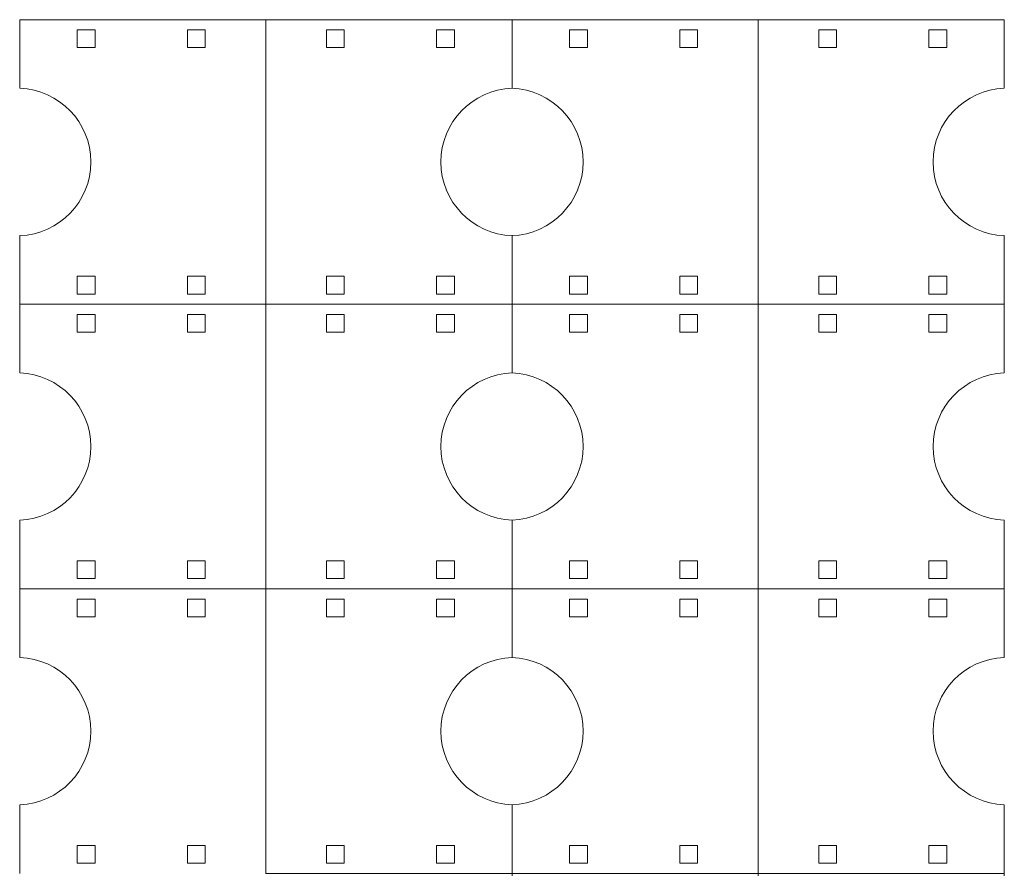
# Model space of a CAD drawing. Header units: millimetres. Extents: x -1094 to 1155, y -1556 to 1707.
# Tile 46 of 149: x 335 to 667, y 176 to 462. Entities that reach past the tile are written whole.
import ezdxf

# ---------------------------------------------------------------- set-up
doc = ezdxf.new("R2010")
doc.units = ezdxf.units.MM
doc.header["$MEASUREMENT"] = 0
doc.layers.add('Layer 1', color=7, linetype='Continuous')

msp = doc.modelspace()

# ---------------------------------------------------------------- linework, layer by layer
at = {"layer": 'Layer 1', "color": 250, "lineweight": 9}
for points, knots in [([(334.5161, 365.8682), (334.5161, 365.8682), (334.5161, 389.0082), (334.5161, 389.0082), (334.5161, 389.0082), (347.8561, 389.5282), (358.5161, 400.4582), (358.5161, 413.8682), (358.5161, 413.8682), (358.5161, 427.2782), (347.8561, 438.2082), (334.5161, 438.7382), (334.5161, 438.7382), (334.5161, 438.7382), (334.5161, 461.8682), (334.5161, 461.8682), (334.5161, 461.8682), (334.5161, 461.8682), (417.5361, 461.8682), (417.5361, 461.8682), (417.5361, 461.8682), (417.5361, 429.8682), (417.5361, 397.8682), (417.5361, 365.8682), (417.5361, 365.8682), (417.5361, 365.8682), (500.5661, 365.8682), (500.5661, 365.8682), (500.5661, 365.8682), (500.5661, 365.8682), (500.5661, 342.7382), (500.5661, 342.7382), (500.5661, 342.7382), (487.2161, 342.2082), (476.5661, 331.2782), (476.5661, 317.8682), (476.5661, 317.8682), (476.5661, 304.4582), (487.2161, 293.5282), (500.5661, 293.0082), (500.5661, 293.0082), (500.5661, 293.0082), (500.5661, 269.8682), (500.5661, 269.8682), (500.5661, 269.8682), (500.5661, 269.8682), (583.5861, 269.8682), (583.5861, 269.8682), (583.5861, 269.8682), (583.5861, 237.8682), (583.5861, 205.8682), (583.5861, 173.8682), (583.5861, 173.8682), (583.5861, 173.8682), (666.6161, 173.8682), (666.6161, 173.8682), (666.6161, 173.8682), (666.6161, 173.8682), (666.6161, 150.7282), (666.6161, 150.7282), (666.6161, 150.7282), (653.2661, 150.2082), (642.6061, 139.2782), (642.6061, 125.8682), (642.6061, 125.8682), (642.6061, 112.4582), (653.2661, 101.5282), (666.6161, 100.9982), (666.6161, 100.9982), (666.6161, 100.9982), (666.6161, 77.8682), (666.6161, 77.8682)], [0, 0, 0, 0, 0.05263158, 0.05263158, 0.05263158, 0.05263158, 0.10526316, 0.10526316, 0.10526316, 0.10526316, 0.15789474, 0.15789474, 0.15789474, 0.15789474, 0.21052632, 0.21052632, 0.21052632, 0.21052632, 0.26315789, 0.26315789, 0.26315789, 0.26315789, 0.31578947, 0.31578947, 0.31578947, 0.31578947, 0.36842105, 0.36842105, 0.36842105, 0.36842105, 0.42105263, 0.42105263, 0.42105263, 0.42105263, 0.47368421, 0.47368421, 0.47368421, 0.47368421, 0.52631579, 0.52631579, 0.52631579, 0.52631579, 0.57894737, 0.57894737, 0.57894737, 0.57894737, 0.63157895, 0.63157895, 0.63157895, 0.63157895, 0.68421053, 0.68421053, 0.68421053, 0.68421053, 0.73684211, 0.73684211, 0.73684211, 0.73684211, 0.78947368, 0.78947368, 0.78947368, 0.78947368, 0.84210526, 0.84210526, 0.84210526, 0.84210526, 0.89473684, 0.89473684, 0.89473684, 0.89473684, 1, 1, 1, 1]), ([(417.5361, 461.8682), (417.5361, 461.8682), (500.5661, 461.8682), (500.5661, 461.8682), (500.5661, 461.8682), (500.5661, 461.8682), (500.5661, 438.7382), (500.5661, 438.7382), (500.5661, 438.7382), (487.2161, 438.2082), (476.5661, 427.2782), (476.5661, 413.8682), (476.5661, 413.8682), (476.5661, 400.4582), (487.2161, 389.5282), (500.5661, 389.0082), (500.5661, 389.0082), (500.5661, 389.0082), (500.5661, 365.8682), (500.5661, 365.8682), (500.5661, 365.8682), (500.5661, 365.8682), (583.5861, 365.8682), (583.5861, 365.8682), (583.5861, 365.8682), (583.5861, 333.8682), (583.5861, 301.8682), (583.5861, 269.8682), (583.5861, 269.8682), (583.5861, 269.8682), (666.6161, 269.8682), (666.6161, 269.8682), (666.6161, 269.8682), (666.6161, 269.8682), (666.6161, 246.7282), (666.6161, 246.7282), (666.6161, 246.7282), (653.2661, 246.2082), (642.6061, 235.2782), (642.6061, 221.8682), (642.6061, 221.8682), (642.6061, 208.4582), (653.2661, 197.5282), (666.6161, 196.9982), (666.6161, 196.9982), (666.6161, 196.9982), (666.6161, 173.8682), (666.6161, 173.8682)], [0, 0, 0, 0, 0.07692308, 0.07692308, 0.07692308, 0.07692308, 0.15384615, 0.15384615, 0.15384615, 0.15384615, 0.23076923, 0.23076923, 0.23076923, 0.23076923, 0.30769231, 0.30769231, 0.30769231, 0.30769231, 0.38461538, 0.38461538, 0.38461538, 0.38461538, 0.46153846, 0.46153846, 0.46153846, 0.46153846, 0.53846154, 0.53846154, 0.53846154, 0.53846154, 0.61538462, 0.61538462, 0.61538462, 0.61538462, 0.69230769, 0.69230769, 0.69230769, 0.69230769, 0.76923077, 0.76923077, 0.76923077, 0.76923077, 0.84615385, 0.84615385, 0.84615385, 0.84615385, 1, 1, 1, 1]), ([(666.6161, 269.8682), (666.6161, 269.8682), (666.6161, 293.0082), (666.6161, 293.0082), (666.6161, 293.0082), (653.2661, 293.5282), (642.6061, 304.4582), (642.6061, 317.8682), (642.6061, 317.8682), (642.6061, 331.2782), (653.2661, 342.2082), (666.6161, 342.7382), (666.6161, 342.7382), (666.6161, 342.7382), (666.6161, 365.8682), (666.6161, 365.8682), (666.6161, 365.8682), (666.6161, 365.8682), (583.5861, 365.8682), (583.5861, 365.8682), (583.5861, 365.8682), (583.5861, 397.8682), (583.5861, 429.8682), (583.5861, 461.8682), (583.5861, 461.8682), (583.5861, 461.8682), (500.5661, 461.8682), (500.5661, 461.8682)], [0, 0, 0, 0, 0.125, 0.125, 0.125, 0.125, 0.25, 0.25, 0.25, 0.25, 0.375, 0.375, 0.375, 0.375, 0.5, 0.5, 0.5, 0.5, 0.625, 0.625, 0.625, 0.625, 0.75, 0.75, 0.75, 0.75, 1, 1, 1, 1]), ([(583.5861, 461.8682), (583.5861, 461.8682), (666.6161, 461.8682), (666.6161, 461.8682), (666.6161, 461.8682), (666.6161, 461.8682), (666.6161, 438.7382), (666.6161, 438.7382), (666.6161, 438.7382), (653.2661, 438.2082), (642.6061, 427.2782), (642.6061, 413.8682), (642.6061, 413.8682), (642.6061, 400.4582), (653.2661, 389.5282), (666.6161, 389.0082), (666.6161, 389.0082), (666.6161, 389.0082), (666.6161, 365.8682), (666.6161, 365.8682)], [0, 0, 0, 0, 0.16666667, 0.16666667, 0.16666667, 0.16666667, 0.33333333, 0.33333333, 0.33333333, 0.33333333, 0.5, 0.5, 0.5, 0.5, 0.66666667, 0.66666667, 0.66666667, 0.66666667, 1, 1, 1, 1]), ([(359.9461, 452.4382), (359.9461, 452.4382), (359.9461, 458.4382), (359.9461, 458.4382), (359.9461, 458.4382), (359.9461, 458.4382), (353.9461, 458.4382), (353.9461, 458.4382), (353.9461, 458.4382), (353.9461, 458.4382), (353.9461, 452.4382), (353.9461, 452.4382), (353.9461, 452.4382), (353.9461, 452.4382), (359.9461, 452.4382), (359.9461, 452.4382)], [0, 0, 0, 0, 0.2, 0.2, 0.2, 0.2, 0.4, 0.4, 0.4, 0.4, 0.6, 0.6, 0.6, 0.6, 1, 1, 1, 1]), ([(391.0961, 452.4382), (391.0961, 452.4382), (391.0961, 458.4382), (391.0961, 458.4382), (391.0961, 458.4382), (391.0961, 458.4382), (397.0961, 458.4382), (397.0961, 458.4382), (397.0961, 458.4382), (397.0961, 458.4382), (397.0961, 452.4382), (397.0961, 452.4382), (397.0961, 452.4382), (397.0961, 452.4382), (391.0961, 452.4382), (391.0961, 452.4382)], [0, 0, 0, 0, 0.2, 0.2, 0.2, 0.2, 0.4, 0.4, 0.4, 0.4, 0.6, 0.6, 0.6, 0.6, 1, 1, 1, 1]), ([(443.9861, 452.4382), (443.9861, 452.4382), (443.9861, 458.4382), (443.9861, 458.4382), (443.9861, 458.4382), (443.9861, 458.4382), (437.9861, 458.4382), (437.9861, 458.4382), (437.9861, 458.4382), (437.9861, 458.4382), (437.9861, 452.4382), (437.9861, 452.4382), (437.9861, 452.4382), (437.9861, 452.4382), (443.9861, 452.4382), (443.9861, 452.4382)], [0, 0, 0, 0, 0.2, 0.2, 0.2, 0.2, 0.4, 0.4, 0.4, 0.4, 0.6, 0.6, 0.6, 0.6, 1, 1, 1, 1]), ([(475.1361, 452.4382), (475.1361, 452.4382), (475.1361, 458.4382), (475.1361, 458.4382), (475.1361, 458.4382), (475.1361, 458.4382), (481.1361, 458.4382), (481.1361, 458.4382), (481.1361, 458.4382), (481.1361, 458.4382), (481.1361, 452.4382), (481.1361, 452.4382), (481.1361, 452.4382), (481.1361, 452.4382), (475.1361, 452.4382), (475.1361, 452.4382)], [0, 0, 0, 0, 0.2, 0.2, 0.2, 0.2, 0.4, 0.4, 0.4, 0.4, 0.6, 0.6, 0.6, 0.6, 1, 1, 1, 1]), ([(525.9961, 452.4382), (525.9961, 452.4382), (525.9961, 458.4382), (525.9961, 458.4382), (525.9961, 458.4382), (525.9961, 458.4382), (519.9961, 458.4382), (519.9961, 458.4382), (519.9961, 458.4382), (519.9961, 458.4382), (519.9961, 452.4382), (519.9961, 452.4382), (519.9961, 452.4382), (519.9961, 452.4382), (525.9961, 452.4382), (525.9961, 452.4382)], [0, 0, 0, 0, 0.2, 0.2, 0.2, 0.2, 0.4, 0.4, 0.4, 0.4, 0.6, 0.6, 0.6, 0.6, 1, 1, 1, 1]), ([(557.1461, 452.4382), (557.1461, 452.4382), (557.1461, 458.4382), (557.1461, 458.4382), (557.1461, 458.4382), (557.1461, 458.4382), (563.1461, 458.4382), (563.1461, 458.4382), (563.1461, 458.4382), (563.1461, 458.4382), (563.1461, 452.4382), (563.1461, 452.4382), (563.1461, 452.4382), (563.1461, 452.4382), (557.1461, 452.4382), (557.1461, 452.4382)], [0, 0, 0, 0, 0.2, 0.2, 0.2, 0.2, 0.4, 0.4, 0.4, 0.4, 0.6, 0.6, 0.6, 0.6, 1, 1, 1, 1]), ([(610.0261, 452.4382), (610.0261, 452.4382), (610.0261, 458.4382), (610.0261, 458.4382), (610.0261, 458.4382), (610.0261, 458.4382), (604.0261, 458.4382), (604.0261, 458.4382), (604.0261, 458.4382), (604.0261, 458.4382), (604.0261, 452.4382), (604.0261, 452.4382), (604.0261, 452.4382), (604.0261, 452.4382), (610.0261, 452.4382), (610.0261, 452.4382)], [0, 0, 0, 0, 0.2, 0.2, 0.2, 0.2, 0.4, 0.4, 0.4, 0.4, 0.6, 0.6, 0.6, 0.6, 1, 1, 1, 1]), ([(641.1861, 452.4382), (641.1861, 452.4382), (641.1861, 458.4382), (641.1861, 458.4382), (641.1861, 458.4382), (641.1861, 458.4382), (647.1861, 458.4382), (647.1861, 458.4382), (647.1861, 458.4382), (647.1861, 458.4382), (647.1861, 452.4382), (647.1861, 452.4382), (647.1861, 452.4382), (647.1861, 452.4382), (641.1861, 452.4382), (641.1861, 452.4382)], [0, 0, 0, 0, 0.2, 0.2, 0.2, 0.2, 0.4, 0.4, 0.4, 0.4, 0.6, 0.6, 0.6, 0.6, 1, 1, 1, 1]), ([(500.5661, 438.7382), (513.9061, 438.2082), (524.5661, 427.2782), (524.5661, 413.8682), (524.5661, 413.8682), (524.5661, 400.4582), (513.9061, 389.5282), (500.5661, 389.0082)], [0, 0, 0, 0, 0.33333333, 0.33333333, 0.33333333, 0.33333333, 1, 1, 1, 1]), ([(359.9461, 375.3082), (359.9461, 375.3082), (359.9461, 369.3082), (359.9461, 369.3082), (359.9461, 369.3082), (359.9461, 369.3082), (353.9461, 369.3082), (353.9461, 369.3082), (353.9461, 369.3082), (353.9461, 369.3082), (353.9461, 375.3082), (353.9461, 375.3082), (353.9461, 375.3082), (353.9461, 375.3082), (359.9461, 375.3082), (359.9461, 375.3082)], [0, 0, 0, 0, 0.2, 0.2, 0.2, 0.2, 0.4, 0.4, 0.4, 0.4, 0.6, 0.6, 0.6, 0.6, 1, 1, 1, 1]), ([(391.0961, 375.3082), (391.0961, 375.3082), (391.0961, 369.3082), (391.0961, 369.3082), (391.0961, 369.3082), (391.0961, 369.3082), (397.0961, 369.3082), (397.0961, 369.3082), (397.0961, 369.3082), (397.0961, 369.3082), (397.0961, 375.3082), (397.0961, 375.3082), (397.0961, 375.3082), (397.0961, 375.3082), (391.0961, 375.3082), (391.0961, 375.3082)], [0, 0, 0, 0, 0.2, 0.2, 0.2, 0.2, 0.4, 0.4, 0.4, 0.4, 0.6, 0.6, 0.6, 0.6, 1, 1, 1, 1]), ([(443.9861, 375.3082), (443.9861, 375.3082), (443.9861, 369.3082), (443.9861, 369.3082), (443.9861, 369.3082), (443.9861, 369.3082), (437.9861, 369.3082), (437.9861, 369.3082), (437.9861, 369.3082), (437.9861, 369.3082), (437.9861, 375.3082), (437.9861, 375.3082), (437.9861, 375.3082), (437.9861, 375.3082), (443.9861, 375.3082), (443.9861, 375.3082)], [0, 0, 0, 0, 0.2, 0.2, 0.2, 0.2, 0.4, 0.4, 0.4, 0.4, 0.6, 0.6, 0.6, 0.6, 1, 1, 1, 1]), ([(475.1361, 375.3082), (475.1361, 375.3082), (475.1361, 369.3082), (475.1361, 369.3082), (475.1361, 369.3082), (475.1361, 369.3082), (481.1361, 369.3082), (481.1361, 369.3082), (481.1361, 369.3082), (481.1361, 369.3082), (481.1361, 375.3082), (481.1361, 375.3082), (481.1361, 375.3082), (481.1361, 375.3082), (475.1361, 375.3082), (475.1361, 375.3082)], [0, 0, 0, 0, 0.2, 0.2, 0.2, 0.2, 0.4, 0.4, 0.4, 0.4, 0.6, 0.6, 0.6, 0.6, 1, 1, 1, 1]), ([(525.9961, 375.3082), (525.9961, 375.3082), (525.9961, 369.3082), (525.9961, 369.3082), (525.9961, 369.3082), (525.9961, 369.3082), (519.9961, 369.3082), (519.9961, 369.3082), (519.9961, 369.3082), (519.9961, 369.3082), (519.9961, 375.3082), (519.9961, 375.3082), (519.9961, 375.3082), (519.9961, 375.3082), (525.9961, 375.3082), (525.9961, 375.3082)], [0, 0, 0, 0, 0.2, 0.2, 0.2, 0.2, 0.4, 0.4, 0.4, 0.4, 0.6, 0.6, 0.6, 0.6, 1, 1, 1, 1]), ([(557.1461, 375.3082), (557.1461, 375.3082), (557.1461, 369.3082), (557.1461, 369.3082), (557.1461, 369.3082), (557.1461, 369.3082), (563.1461, 369.3082), (563.1461, 369.3082), (563.1461, 369.3082), (563.1461, 369.3082), (563.1461, 375.3082), (563.1461, 375.3082), (563.1461, 375.3082), (563.1461, 375.3082), (557.1461, 375.3082), (557.1461, 375.3082)], [0, 0, 0, 0, 0.2, 0.2, 0.2, 0.2, 0.4, 0.4, 0.4, 0.4, 0.6, 0.6, 0.6, 0.6, 1, 1, 1, 1]), ([(610.0261, 375.3082), (610.0261, 375.3082), (610.0261, 369.3082), (610.0261, 369.3082), (610.0261, 369.3082), (610.0261, 369.3082), (604.0261, 369.3082), (604.0261, 369.3082), (604.0261, 369.3082), (604.0261, 369.3082), (604.0261, 375.3082), (604.0261, 375.3082), (604.0261, 375.3082), (604.0261, 375.3082), (610.0261, 375.3082), (610.0261, 375.3082)], [0, 0, 0, 0, 0.2, 0.2, 0.2, 0.2, 0.4, 0.4, 0.4, 0.4, 0.6, 0.6, 0.6, 0.6, 1, 1, 1, 1]), ([(641.1861, 375.3082), (641.1861, 375.3082), (641.1861, 369.3082), (641.1861, 369.3082), (641.1861, 369.3082), (641.1861, 369.3082), (647.1861, 369.3082), (647.1861, 369.3082), (647.1861, 369.3082), (647.1861, 369.3082), (647.1861, 375.3082), (647.1861, 375.3082), (647.1861, 375.3082), (647.1861, 375.3082), (641.1861, 375.3082), (641.1861, 375.3082)], [0, 0, 0, 0, 0.2, 0.2, 0.2, 0.2, 0.4, 0.4, 0.4, 0.4, 0.6, 0.6, 0.6, 0.6, 1, 1, 1, 1]), ([(334.5161, 269.8682), (334.5161, 269.8682), (334.5161, 293.0082), (334.5161, 293.0082), (334.5161, 293.0082), (347.8561, 293.5282), (358.5161, 304.4582), (358.5161, 317.8682), (358.5161, 317.8682), (358.5161, 331.2782), (347.8561, 342.2082), (334.5161, 342.7382), (334.5161, 342.7382), (334.5161, 342.7382), (334.5161, 365.8682), (334.5161, 365.8682), (334.5161, 365.8682), (334.5161, 365.8682), (417.5361, 365.8682), (417.5361, 365.8682), (417.5361, 365.8682), (417.5361, 333.8682), (417.5361, 301.8682), (417.5361, 269.8682), (417.5361, 269.8682), (417.5361, 269.8682), (500.5661, 269.8682), (500.5661, 269.8682), (500.5661, 269.8682), (500.5661, 269.8682), (500.5661, 246.7282), (500.5661, 246.7282), (500.5661, 246.7282), (487.2161, 246.2082), (476.5661, 235.2782), (476.5661, 221.8682), (476.5661, 221.8682), (476.5661, 208.4582), (487.2161, 197.5282), (500.5661, 196.9982), (500.5661, 196.9982), (500.5661, 196.9982), (500.5661, 173.8682), (500.5661, 173.8682), (500.5661, 173.8682), (500.5661, 173.8682), (583.5861, 173.8682), (583.5861, 173.8682), (583.5861, 173.8682), (583.5861, 141.8682), (583.5861, 109.8682), (583.5861, 77.8682), (583.5861, 77.8682), (583.5861, 77.8682), (666.6161, 77.8682), (666.6161, 77.8682), (666.6161, 77.8682), (666.6161, 77.8682), (666.6161, 54.7282), (666.6161, 54.7282), (666.6161, 54.7282), (653.2661, 54.2082), (642.6061, 43.2782), (642.6061, 29.8682), (642.6061, 29.8682), (642.6061, 16.4582), (653.2661, 5.5282), (666.6161, 4.9982), (666.6161, 4.9982), (666.6161, 4.9982), (666.6161, -18.1318), (666.6161, -18.1318)], [0, 0, 0, 0, 0.05263158, 0.05263158, 0.05263158, 0.05263158, 0.10526316, 0.10526316, 0.10526316, 0.10526316, 0.15789474, 0.15789474, 0.15789474, 0.15789474, 0.21052632, 0.21052632, 0.21052632, 0.21052632, 0.26315789, 0.26315789, 0.26315789, 0.26315789, 0.31578947, 0.31578947, 0.31578947, 0.31578947, 0.36842105, 0.36842105, 0.36842105, 0.36842105, 0.42105263, 0.42105263, 0.42105263, 0.42105263, 0.47368421, 0.47368421, 0.47368421, 0.47368421, 0.52631579, 0.52631579, 0.52631579, 0.52631579, 0.57894737, 0.57894737, 0.57894737, 0.57894737, 0.63157895, 0.63157895, 0.63157895, 0.63157895, 0.68421053, 0.68421053, 0.68421053, 0.68421053, 0.73684211, 0.73684211, 0.73684211, 0.73684211, 0.78947368, 0.78947368, 0.78947368, 0.78947368, 0.84210526, 0.84210526, 0.84210526, 0.84210526, 0.89473684, 0.89473684, 0.89473684, 0.89473684, 1, 1, 1, 1]), ([(359.9461, 356.4382), (359.9461, 356.4382), (359.9461, 362.4382), (359.9461, 362.4382), (359.9461, 362.4382), (359.9461, 362.4382), (353.9461, 362.4382), (353.9461, 362.4382), (353.9461, 362.4382), (353.9461, 362.4382), (353.9461, 356.4382), (353.9461, 356.4382), (353.9461, 356.4382), (353.9461, 356.4382), (359.9461, 356.4382), (359.9461, 356.4382)], [0, 0, 0, 0, 0.2, 0.2, 0.2, 0.2, 0.4, 0.4, 0.4, 0.4, 0.6, 0.6, 0.6, 0.6, 1, 1, 1, 1]), ([(391.0961, 356.4382), (391.0961, 356.4382), (391.0961, 362.4382), (391.0961, 362.4382), (391.0961, 362.4382), (391.0961, 362.4382), (397.0961, 362.4382), (397.0961, 362.4382), (397.0961, 362.4382), (397.0961, 362.4382), (397.0961, 356.4382), (397.0961, 356.4382), (397.0961, 356.4382), (397.0961, 356.4382), (391.0961, 356.4382), (391.0961, 356.4382)], [0, 0, 0, 0, 0.2, 0.2, 0.2, 0.2, 0.4, 0.4, 0.4, 0.4, 0.6, 0.6, 0.6, 0.6, 1, 1, 1, 1]), ([(443.9861, 356.4382), (443.9861, 356.4382), (443.9861, 362.4382), (443.9861, 362.4382), (443.9861, 362.4382), (443.9861, 362.4382), (437.9861, 362.4382), (437.9861, 362.4382), (437.9861, 362.4382), (437.9861, 362.4382), (437.9861, 356.4382), (437.9861, 356.4382), (437.9861, 356.4382), (437.9861, 356.4382), (443.9861, 356.4382), (443.9861, 356.4382)], [0, 0, 0, 0, 0.2, 0.2, 0.2, 0.2, 0.4, 0.4, 0.4, 0.4, 0.6, 0.6, 0.6, 0.6, 1, 1, 1, 1]), ([(475.1361, 356.4382), (475.1361, 356.4382), (475.1361, 362.4382), (475.1361, 362.4382), (475.1361, 362.4382), (475.1361, 362.4382), (481.1361, 362.4382), (481.1361, 362.4382), (481.1361, 362.4382), (481.1361, 362.4382), (481.1361, 356.4382), (481.1361, 356.4382), (481.1361, 356.4382), (481.1361, 356.4382), (475.1361, 356.4382), (475.1361, 356.4382)], [0, 0, 0, 0, 0.2, 0.2, 0.2, 0.2, 0.4, 0.4, 0.4, 0.4, 0.6, 0.6, 0.6, 0.6, 1, 1, 1, 1]), ([(525.9961, 356.4382), (525.9961, 356.4382), (525.9961, 362.4282), (525.9961, 362.4282), (525.9961, 362.4282), (525.9961, 362.4282), (519.9961, 362.4282), (519.9961, 362.4282), (519.9961, 362.4282), (519.9961, 362.4282), (519.9961, 356.4382), (519.9961, 356.4382), (519.9961, 356.4382), (519.9961, 356.4382), (525.9961, 356.4382), (525.9961, 356.4382)], [0, 0, 0, 0, 0.2, 0.2, 0.2, 0.2, 0.4, 0.4, 0.4, 0.4, 0.6, 0.6, 0.6, 0.6, 1, 1, 1, 1]), ([(557.1461, 356.4382), (557.1461, 356.4382), (557.1461, 362.4282), (557.1461, 362.4282), (557.1461, 362.4282), (557.1461, 362.4282), (563.1461, 362.4282), (563.1461, 362.4282), (563.1461, 362.4282), (563.1461, 362.4282), (563.1461, 356.4382), (563.1461, 356.4382), (563.1461, 356.4382), (563.1461, 356.4382), (557.1461, 356.4382), (557.1461, 356.4382)], [0, 0, 0, 0, 0.2, 0.2, 0.2, 0.2, 0.4, 0.4, 0.4, 0.4, 0.6, 0.6, 0.6, 0.6, 1, 1, 1, 1]), ([(610.0261, 356.4382), (610.0261, 356.4382), (610.0261, 362.4282), (610.0261, 362.4282), (610.0261, 362.4282), (610.0261, 362.4282), (604.0261, 362.4282), (604.0261, 362.4282), (604.0261, 362.4282), (604.0261, 362.4282), (604.0261, 356.4382), (604.0261, 356.4382), (604.0261, 356.4382), (604.0261, 356.4382), (610.0261, 356.4382), (610.0261, 356.4382)], [0, 0, 0, 0, 0.2, 0.2, 0.2, 0.2, 0.4, 0.4, 0.4, 0.4, 0.6, 0.6, 0.6, 0.6, 1, 1, 1, 1]), ([(641.1861, 356.4382), (641.1861, 356.4382), (641.1861, 362.4282), (641.1861, 362.4282), (641.1861, 362.4282), (641.1861, 362.4282), (647.1861, 362.4282), (647.1861, 362.4282), (647.1861, 362.4282), (647.1861, 362.4282), (647.1861, 356.4382), (647.1861, 356.4382), (647.1861, 356.4382), (647.1861, 356.4382), (641.1861, 356.4382), (641.1861, 356.4382)], [0, 0, 0, 0, 0.2, 0.2, 0.2, 0.2, 0.4, 0.4, 0.4, 0.4, 0.6, 0.6, 0.6, 0.6, 1, 1, 1, 1]), ([(500.5661, 342.7382), (513.9061, 342.2082), (524.5661, 331.2782), (524.5661, 317.8682), (524.5661, 317.8682), (524.5661, 304.4582), (513.9061, 293.5282), (500.5661, 293.0082)], [0, 0, 0, 0, 0.33333333, 0.33333333, 0.33333333, 0.33333333, 1, 1, 1, 1]), ([(359.9461, 279.3082), (359.9461, 279.3082), (359.9461, 273.3082), (359.9461, 273.3082), (359.9461, 273.3082), (359.9461, 273.3082), (353.9461, 273.3082), (353.9461, 273.3082), (353.9461, 273.3082), (353.9461, 273.3082), (353.9461, 279.3082), (353.9461, 279.3082), (353.9461, 279.3082), (353.9461, 279.3082), (359.9461, 279.3082), (359.9461, 279.3082)], [0, 0, 0, 0, 0.2, 0.2, 0.2, 0.2, 0.4, 0.4, 0.4, 0.4, 0.6, 0.6, 0.6, 0.6, 1, 1, 1, 1]), ([(391.0961, 279.3082), (391.0961, 279.3082), (391.0961, 273.3082), (391.0961, 273.3082), (391.0961, 273.3082), (391.0961, 273.3082), (397.0961, 273.3082), (397.0961, 273.3082), (397.0961, 273.3082), (397.0961, 273.3082), (397.0961, 279.3082), (397.0961, 279.3082), (397.0961, 279.3082), (397.0961, 279.3082), (391.0961, 279.3082), (391.0961, 279.3082)], [0, 0, 0, 0, 0.2, 0.2, 0.2, 0.2, 0.4, 0.4, 0.4, 0.4, 0.6, 0.6, 0.6, 0.6, 1, 1, 1, 1]), ([(443.9861, 279.3082), (443.9861, 279.3082), (443.9861, 273.3082), (443.9861, 273.3082), (443.9861, 273.3082), (443.9861, 273.3082), (437.9861, 273.3082), (437.9861, 273.3082), (437.9861, 273.3082), (437.9861, 273.3082), (437.9861, 279.3082), (437.9861, 279.3082), (437.9861, 279.3082), (437.9861, 279.3082), (443.9861, 279.3082), (443.9861, 279.3082)], [0, 0, 0, 0, 0.2, 0.2, 0.2, 0.2, 0.4, 0.4, 0.4, 0.4, 0.6, 0.6, 0.6, 0.6, 1, 1, 1, 1]), ([(475.1361, 279.3082), (475.1361, 279.3082), (475.1361, 273.3082), (475.1361, 273.3082), (475.1361, 273.3082), (475.1361, 273.3082), (481.1361, 273.3082), (481.1361, 273.3082), (481.1361, 273.3082), (481.1361, 273.3082), (481.1361, 279.3082), (481.1361, 279.3082), (481.1361, 279.3082), (481.1361, 279.3082), (475.1361, 279.3082), (475.1361, 279.3082)], [0, 0, 0, 0, 0.2, 0.2, 0.2, 0.2, 0.4, 0.4, 0.4, 0.4, 0.6, 0.6, 0.6, 0.6, 1, 1, 1, 1]), ([(525.9961, 279.2982), (525.9961, 279.2982), (525.9961, 273.3082), (525.9961, 273.3082), (525.9961, 273.3082), (525.9961, 273.3082), (519.9961, 273.3082), (519.9961, 273.3082), (519.9961, 273.3082), (519.9961, 273.3082), (519.9961, 279.2982), (519.9961, 279.2982), (519.9961, 279.2982), (519.9961, 279.2982), (525.9961, 279.2982), (525.9961, 279.2982)], [0, 0, 0, 0, 0.2, 0.2, 0.2, 0.2, 0.4, 0.4, 0.4, 0.4, 0.6, 0.6, 0.6, 0.6, 1, 1, 1, 1]), ([(557.1461, 279.2982), (557.1461, 279.2982), (557.1461, 273.3082), (557.1461, 273.3082), (557.1461, 273.3082), (557.1461, 273.3082), (563.1461, 273.3082), (563.1461, 273.3082), (563.1461, 273.3082), (563.1461, 273.3082), (563.1461, 279.2982), (563.1461, 279.2982), (563.1461, 279.2982), (563.1461, 279.2982), (557.1461, 279.2982), (557.1461, 279.2982)], [0, 0, 0, 0, 0.2, 0.2, 0.2, 0.2, 0.4, 0.4, 0.4, 0.4, 0.6, 0.6, 0.6, 0.6, 1, 1, 1, 1]), ([(610.0261, 279.2982), (610.0261, 279.2982), (610.0261, 273.3082), (610.0261, 273.3082), (610.0261, 273.3082), (610.0261, 273.3082), (604.0261, 273.3082), (604.0261, 273.3082), (604.0261, 273.3082), (604.0261, 273.3082), (604.0261, 279.2982), (604.0261, 279.2982), (604.0261, 279.2982), (604.0261, 279.2982), (610.0261, 279.2982), (610.0261, 279.2982)], [0, 0, 0, 0, 0.2, 0.2, 0.2, 0.2, 0.4, 0.4, 0.4, 0.4, 0.6, 0.6, 0.6, 0.6, 1, 1, 1, 1]), ([(641.1861, 279.2982), (641.1861, 279.2982), (641.1861, 273.3082), (641.1861, 273.3082), (641.1861, 273.3082), (641.1861, 273.3082), (647.1861, 273.3082), (647.1861, 273.3082), (647.1861, 273.3082), (647.1861, 273.3082), (647.1861, 279.2982), (647.1861, 279.2982), (647.1861, 279.2982), (647.1861, 279.2982), (641.1861, 279.2982), (641.1861, 279.2982)], [0, 0, 0, 0, 0.2, 0.2, 0.2, 0.2, 0.4, 0.4, 0.4, 0.4, 0.6, 0.6, 0.6, 0.6, 1, 1, 1, 1]), ([(334.5161, 173.8682), (334.5161, 173.8682), (334.5161, 196.9982), (334.5161, 196.9982), (334.5161, 196.9982), (347.8561, 197.5282), (358.5161, 208.4582), (358.5161, 221.8682), (358.5161, 221.8682), (358.5161, 235.2782), (347.8561, 246.2082), (334.5161, 246.7282), (334.5161, 246.7282), (334.5161, 246.7282), (334.5161, 269.8682), (334.5161, 269.8682), (334.5161, 269.8682), (334.5161, 269.8682), (417.5361, 269.8682), (417.5361, 269.8682), (417.5361, 269.8682), (417.5361, 237.8682), (417.5361, 205.8682), (417.5361, 173.8682), (417.5361, 173.8682), (417.5361, 173.8682), (500.5661, 173.8682), (500.5661, 173.8682), (500.5661, 173.8682), (500.5661, 173.8682), (500.5661, 150.7282), (500.5661, 150.7282), (500.5661, 150.7282), (487.2161, 150.2082), (476.5661, 139.2782), (476.5661, 125.8682), (476.5661, 125.8682), (476.5661, 112.4582), (487.2161, 101.5282), (500.5661, 100.9982), (500.5661, 100.9982), (500.5661, 100.9982), (500.5661, 77.8682), (500.5661, 77.8682), (500.5661, 77.8682), (500.5661, 77.8682), (583.5861, 77.8682), (583.5861, 77.8682), (583.5861, 77.8682), (583.5861, 45.8682), (583.5861, 13.8682), (583.5861, -18.1318), (583.5861, -18.1318), (583.5861, -18.1318), (666.6161, -18.1318), (666.6161, -18.1318), (666.6161, -18.1318), (666.6161, -18.1318), (666.6161, -41.2718), (666.6161, -41.2718), (666.6161, -41.2718), (653.2661, -41.7918), (642.6061, -52.7218), (642.6061, -66.1318), (642.6061, -66.1318), (642.6061, -79.5418), (653.2661, -90.4718), (666.6161, -91.0018), (666.6161, -91.0018), (666.6161, -91.0018), (666.6161, -114.1318), (666.6161, -114.1318), (666.6161, -114.1318), (666.6161, -114.1318), (583.5861, -114.1318), (583.5861, -114.1318)], [0, 0, 0, 0, 0.05, 0.05, 0.05, 0.05, 0.1, 0.1, 0.1, 0.1, 0.15, 0.15, 0.15, 0.15, 0.2, 0.2, 0.2, 0.2, 0.25, 0.25, 0.25, 0.25, 0.3, 0.3, 0.3, 0.3, 0.35, 0.35, 0.35, 0.35, 0.4, 0.4, 0.4, 0.4, 0.45, 0.45, 0.45, 0.45, 0.5, 0.5, 0.5, 0.5, 0.55, 0.55, 0.55, 0.55, 0.6, 0.6, 0.6, 0.6, 0.65, 0.65, 0.65, 0.65, 0.7, 0.7, 0.7, 0.7, 0.75, 0.75, 0.75, 0.75, 0.8, 0.8, 0.8, 0.8, 0.85, 0.85, 0.85, 0.85, 0.9, 0.9, 0.9, 0.9, 1, 1, 1, 1]), ([(359.9461, 260.4382), (359.9461, 260.4382), (359.9461, 266.4282), (359.9461, 266.4282), (359.9461, 266.4282), (359.9461, 266.4282), (353.9461, 266.4282), (353.9461, 266.4282), (353.9461, 266.4282), (353.9461, 266.4282), (353.9461, 260.4382), (353.9461, 260.4382), (353.9461, 260.4382), (353.9461, 260.4382), (359.9461, 260.4382), (359.9461, 260.4382)], [0, 0, 0, 0, 0.2, 0.2, 0.2, 0.2, 0.4, 0.4, 0.4, 0.4, 0.6, 0.6, 0.6, 0.6, 1, 1, 1, 1]), ([(391.0961, 260.4382), (391.0961, 260.4382), (391.0961, 266.4282), (391.0961, 266.4282), (391.0961, 266.4282), (391.0961, 266.4282), (397.0961, 266.4282), (397.0961, 266.4282), (397.0961, 266.4282), (397.0961, 266.4282), (397.0961, 260.4382), (397.0961, 260.4382), (397.0961, 260.4382), (397.0961, 260.4382), (391.0961, 260.4382), (391.0961, 260.4382)], [0, 0, 0, 0, 0.2, 0.2, 0.2, 0.2, 0.4, 0.4, 0.4, 0.4, 0.6, 0.6, 0.6, 0.6, 1, 1, 1, 1]), ([(443.9861, 260.4382), (443.9861, 260.4382), (443.9861, 266.4282), (443.9861, 266.4282), (443.9861, 266.4282), (443.9861, 266.4282), (437.9861, 266.4282), (437.9861, 266.4282), (437.9861, 266.4282), (437.9861, 266.4282), (437.9861, 260.4382), (437.9861, 260.4382), (437.9861, 260.4382), (437.9861, 260.4382), (443.9861, 260.4382), (443.9861, 260.4382)], [0, 0, 0, 0, 0.2, 0.2, 0.2, 0.2, 0.4, 0.4, 0.4, 0.4, 0.6, 0.6, 0.6, 0.6, 1, 1, 1, 1]), ([(475.1361, 260.4382), (475.1361, 260.4382), (475.1361, 266.4282), (475.1361, 266.4282), (475.1361, 266.4282), (475.1361, 266.4282), (481.1361, 266.4282), (481.1361, 266.4282), (481.1361, 266.4282), (481.1361, 266.4282), (481.1361, 260.4382), (481.1361, 260.4382), (481.1361, 260.4382), (481.1361, 260.4382), (475.1361, 260.4382), (475.1361, 260.4382)], [0, 0, 0, 0, 0.2, 0.2, 0.2, 0.2, 0.4, 0.4, 0.4, 0.4, 0.6, 0.6, 0.6, 0.6, 1, 1, 1, 1]), ([(525.9961, 260.4282), (525.9961, 260.4282), (525.9961, 266.4282), (525.9961, 266.4282), (525.9961, 266.4282), (525.9961, 266.4282), (519.9961, 266.4282), (519.9961, 266.4282), (519.9961, 266.4282), (519.9961, 266.4282), (519.9961, 260.4282), (519.9961, 260.4282), (519.9961, 260.4282), (519.9961, 260.4282), (525.9961, 260.4282), (525.9961, 260.4282)], [0, 0, 0, 0, 0.2, 0.2, 0.2, 0.2, 0.4, 0.4, 0.4, 0.4, 0.6, 0.6, 0.6, 0.6, 1, 1, 1, 1]), ([(557.1461, 260.4282), (557.1461, 260.4282), (557.1461, 266.4282), (557.1461, 266.4282), (557.1461, 266.4282), (557.1461, 266.4282), (563.1461, 266.4282), (563.1461, 266.4282), (563.1461, 266.4282), (563.1461, 266.4282), (563.1461, 260.4282), (563.1461, 260.4282), (563.1461, 260.4282), (563.1461, 260.4282), (557.1461, 260.4282), (557.1461, 260.4282)], [0, 0, 0, 0, 0.2, 0.2, 0.2, 0.2, 0.4, 0.4, 0.4, 0.4, 0.6, 0.6, 0.6, 0.6, 1, 1, 1, 1]), ([(610.0261, 260.4282), (610.0261, 260.4282), (610.0261, 266.4282), (610.0261, 266.4282), (610.0261, 266.4282), (610.0261, 266.4282), (604.0261, 266.4282), (604.0261, 266.4282), (604.0261, 266.4282), (604.0261, 266.4282), (604.0261, 260.4282), (604.0261, 260.4282), (604.0261, 260.4282), (604.0261, 260.4282), (610.0261, 260.4282), (610.0261, 260.4282)], [0, 0, 0, 0, 0.2, 0.2, 0.2, 0.2, 0.4, 0.4, 0.4, 0.4, 0.6, 0.6, 0.6, 0.6, 1, 1, 1, 1]), ([(641.1861, 260.4282), (641.1861, 260.4282), (641.1861, 266.4282), (641.1861, 266.4282), (641.1861, 266.4282), (641.1861, 266.4282), (647.1861, 266.4282), (647.1861, 266.4282), (647.1861, 266.4282), (647.1861, 266.4282), (647.1861, 260.4282), (647.1861, 260.4282), (647.1861, 260.4282), (647.1861, 260.4282), (641.1861, 260.4282), (641.1861, 260.4282)], [0, 0, 0, 0, 0.2, 0.2, 0.2, 0.2, 0.4, 0.4, 0.4, 0.4, 0.6, 0.6, 0.6, 0.6, 1, 1, 1, 1]), ([(500.5661, 246.7282), (513.9061, 246.2082), (524.5661, 235.2782), (524.5661, 221.8682), (524.5661, 221.8682), (524.5661, 208.4582), (513.9061, 197.5282), (500.5661, 196.9982)], [0, 0, 0, 0, 0.33333333, 0.33333333, 0.33333333, 0.33333333, 1, 1, 1, 1]), ([(359.9461, 183.2982), (359.9461, 183.2982), (359.9461, 177.3082), (359.9461, 177.3082), (359.9461, 177.3082), (359.9461, 177.3082), (353.9461, 177.3082), (353.9461, 177.3082), (353.9461, 177.3082), (353.9461, 177.3082), (353.9461, 183.2982), (353.9461, 183.2982), (353.9461, 183.2982), (353.9461, 183.2982), (359.9461, 183.2982), (359.9461, 183.2982)], [0, 0, 0, 0, 0.2, 0.2, 0.2, 0.2, 0.4, 0.4, 0.4, 0.4, 0.6, 0.6, 0.6, 0.6, 1, 1, 1, 1]), ([(391.0961, 183.2982), (391.0961, 183.2982), (391.0961, 177.3082), (391.0961, 177.3082), (391.0961, 177.3082), (391.0961, 177.3082), (397.0961, 177.3082), (397.0961, 177.3082), (397.0961, 177.3082), (397.0961, 177.3082), (397.0961, 183.2982), (397.0961, 183.2982), (397.0961, 183.2982), (397.0961, 183.2982), (391.0961, 183.2982), (391.0961, 183.2982)], [0, 0, 0, 0, 0.2, 0.2, 0.2, 0.2, 0.4, 0.4, 0.4, 0.4, 0.6, 0.6, 0.6, 0.6, 1, 1, 1, 1]), ([(443.9861, 183.2982), (443.9861, 183.2982), (443.9861, 177.3082), (443.9861, 177.3082), (443.9861, 177.3082), (443.9861, 177.3082), (437.9861, 177.3082), (437.9861, 177.3082), (437.9861, 177.3082), (437.9861, 177.3082), (437.9861, 183.2982), (437.9861, 183.2982), (437.9861, 183.2982), (437.9861, 183.2982), (443.9861, 183.2982), (443.9861, 183.2982)], [0, 0, 0, 0, 0.2, 0.2, 0.2, 0.2, 0.4, 0.4, 0.4, 0.4, 0.6, 0.6, 0.6, 0.6, 1, 1, 1, 1]), ([(475.1361, 183.2982), (475.1361, 183.2982), (475.1361, 177.3082), (475.1361, 177.3082), (475.1361, 177.3082), (475.1361, 177.3082), (481.1361, 177.3082), (481.1361, 177.3082), (481.1361, 177.3082), (481.1361, 177.3082), (481.1361, 183.2982), (481.1361, 183.2982), (481.1361, 183.2982), (481.1361, 183.2982), (475.1361, 183.2982), (475.1361, 183.2982)], [0, 0, 0, 0, 0.2, 0.2, 0.2, 0.2, 0.4, 0.4, 0.4, 0.4, 0.6, 0.6, 0.6, 0.6, 1, 1, 1, 1]), ([(525.9961, 183.2982), (525.9961, 183.2982), (525.9961, 177.2982), (525.9961, 177.2982), (525.9961, 177.2982), (525.9961, 177.2982), (519.9961, 177.2982), (519.9961, 177.2982), (519.9961, 177.2982), (519.9961, 177.2982), (519.9961, 183.2982), (519.9961, 183.2982), (519.9961, 183.2982), (519.9961, 183.2982), (525.9961, 183.2982), (525.9961, 183.2982)], [0, 0, 0, 0, 0.2, 0.2, 0.2, 0.2, 0.4, 0.4, 0.4, 0.4, 0.6, 0.6, 0.6, 0.6, 1, 1, 1, 1]), ([(557.1461, 183.2982), (557.1461, 183.2982), (557.1461, 177.2982), (557.1461, 177.2982), (557.1461, 177.2982), (557.1461, 177.2982), (563.1461, 177.2982), (563.1461, 177.2982), (563.1461, 177.2982), (563.1461, 177.2982), (563.1461, 183.2982), (563.1461, 183.2982), (563.1461, 183.2982), (563.1461, 183.2982), (557.1461, 183.2982), (557.1461, 183.2982)], [0, 0, 0, 0, 0.2, 0.2, 0.2, 0.2, 0.4, 0.4, 0.4, 0.4, 0.6, 0.6, 0.6, 0.6, 1, 1, 1, 1]), ([(610.0261, 183.2982), (610.0261, 183.2982), (610.0261, 177.2982), (610.0261, 177.2982), (610.0261, 177.2982), (610.0261, 177.2982), (604.0261, 177.2982), (604.0261, 177.2982), (604.0261, 177.2982), (604.0261, 177.2982), (604.0261, 183.2982), (604.0261, 183.2982), (604.0261, 183.2982), (604.0261, 183.2982), (610.0261, 183.2982), (610.0261, 183.2982)], [0, 0, 0, 0, 0.2, 0.2, 0.2, 0.2, 0.4, 0.4, 0.4, 0.4, 0.6, 0.6, 0.6, 0.6, 1, 1, 1, 1]), ([(641.1861, 183.2982), (641.1861, 183.2982), (641.1861, 177.2982), (641.1861, 177.2982), (641.1861, 177.2982), (641.1861, 177.2982), (647.1861, 177.2982), (647.1861, 177.2982), (647.1861, 177.2982), (647.1861, 177.2982), (647.1861, 183.2982), (647.1861, 183.2982), (647.1861, 183.2982), (647.1861, 183.2982), (641.1861, 183.2982), (641.1861, 183.2982)], [0, 0, 0, 0, 0.2, 0.2, 0.2, 0.2, 0.4, 0.4, 0.4, 0.4, 0.6, 0.6, 0.6, 0.6, 1, 1, 1, 1])]:
    msp.add_open_spline(points, degree=3, knots=knots, dxfattribs=at)

doc.saveas('drawing.dxf')
